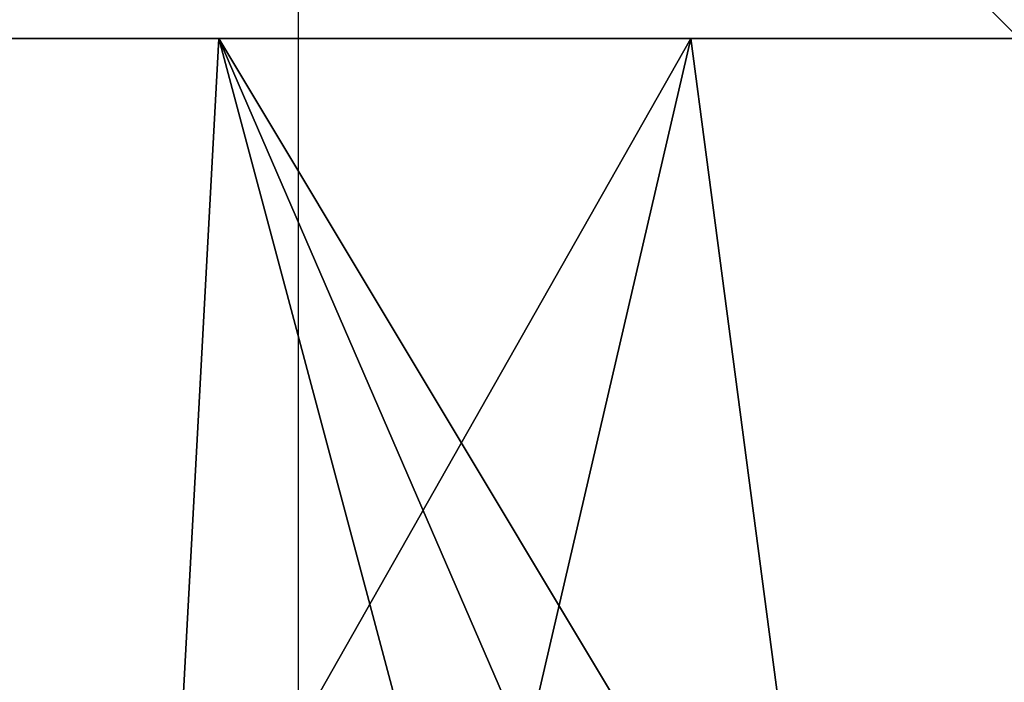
# Model space of a CAD drawing. Header units: millimetres. Extents: x -29 to 28.8, y -75.2 to 10.
# Tile 249 of 256: x -13.9 to -0.2, y -8.9 to 0.3. Entities that reach past the tile are written whole.
import ezdxf

# ---------------------------------------------------------------- set-up
doc = ezdxf.new("R2010")
doc.units = ezdxf.units.MM
doc.header["$LTSCALE"] = 88.413066
for name, color, linetype in [('364', 7, 'CONTINUOUS'), ('724', 7, 'CONTINUOUS'), ('726', 7, 'CONTINUOUS'), ('741', 7, 'CONTINUOUS'), ('742', 7, 'CONTINUOUS')]:
    doc.layers.add(name, color=color, linetype=linetype)

msp = doc.modelspace()

# ---------------------------------------------------------------- linework, layer by layer
at = {"layer": '364', "color": 7, "linetype": 'CONTINUOUS', "true_color": 0xe7d0ff}
for points in [[(-17.056, 0, -23.454), (-4.556, 0, -28.639), (-15.628, -19.5, -24.429), (-17.056, 0, -23.454)], [(-4.556, 0, -28.639), (-9.087, -19.5, -27.54), (-15.628, -19.5, -24.429), (-4.556, 0, -28.639)], [(-4.556, 0, -28.639), (-1.979, -19.5, -28.932), (-9.087, -19.5, -27.54), (-4.556, 0, -28.639)], [(-4.556, 0, -28.639), (8.944, 0, -27.586), (-1.979, -19.5, -28.932), (-4.556, 0, -28.639)], [(8.944, 0, -27.586), (5.253, -19.5, -28.52), (-1.979, -19.5, -28.932), (8.944, 0, -27.586)]]:
    msp.add_3dface(points, dxfattribs=at)
at = {"layer": '724', "linetype": 'CONTINUOUS'}
for points in [[(27.577, 0, -8.973), (-29, 0), (28.644, 0, 4.528), (27.577, 0, -8.973)], [(-29, 0), (-26.79, 0, 11.104), (28.644, 0, 4.528), (-29, 0)], [(-25.841, 0, -13.16), (-29, 0), (27.577, 0, -8.973), (-25.841, 0, -13.16)], [(28.644, 0, 4.528), (-26.79, 0, 11.104), (23.465, 0, 17.041), (28.644, 0, 4.528)], [(-26.79, 0, 11.104), (-20.505, 0, 20.506), (23.465, 0, 17.041), (-26.79, 0, 11.104)], [(20.495, 0, -20.516), (-25.841, 0, -13.16), (27.577, 0, -8.973), (20.495, 0, -20.516)], [(-17.056, 0, -23.454), (-25.841, 0, -13.16), (20.495, 0, -20.516), (-17.056, 0, -23.454)], [(23.465, 0, 17.041), (-20.505, 0, 20.506), (13.168, 0, 25.837), (23.465, 0, 17.041)], [(-20.505, 0, 20.506), (-11.104, 0, 26.79), (13.168, 0, 25.837), (-20.505, 0, 20.506)], [(8.944, 0, -27.586), (-17.056, 0, -23.454), (20.495, 0, -20.516), (8.944, 0, -27.586)], [(-4.556, 0, -28.639), (-17.056, 0, -23.454), (8.944, 0, -27.586), (-4.556, 0, -28.639)], [(-11.104, 0, 26.79), (0, 0, 29), (13.168, 0, 25.837), (-11.104, 0, 26.79)]]:
    msp.add_3dface(points, dxfattribs=at)
at = {"layer": '726', "linetype": 'CONTINUOUS'}
for points in [[(-20.505, 0, 20.506), (-12.155, -19.5, 26.33), (-11.104, 0, 26.79), (-20.505, 0, 20.506)], [(-17.784, -19.5, 22.907), (-12.155, -19.5, 26.33), (-20.505, 0, 20.506), (-17.784, -19.5, 22.907)], [(-12.155, -19.5, 26.33), (-5.898, -19.5, 28.394), (-11.104, 0, 26.79), (-12.155, -19.5, 26.33)], [(-11.104, 0, 26.79), (0, -18.5, 29), (0, 0, 29), (-11.104, 0, 26.79)], [(-2.981, -18.749, 28.846), (0, -18.5, 29), (-11.104, 0, 26.79), (-2.981, -18.749, 28.846)], [(-5.898, -19.5, 28.394), (-2.981, -18.749, 28.846), (-11.104, 0, 26.79), (-5.898, -19.5, 28.394)]]:
    msp.add_3dface(points, dxfattribs=at)
at = {"layer": '741', "linetype": 'CONTINUOUS'}
for points in [[(-10, -10), (10, -10), (-10, 10), (-10, -10)], [(10, -10), (10, 10), (-10, 10), (10, -10)]]:
    msp.add_3dface(points, dxfattribs=at)
at = {"layer": '742', "linetype": 'CONTINUOUS'}
for points in [[(10, 0, 10), (10, 0, -10), (-10, 0, 10), (10, 0, 10)], [(10, 0, -10), (-10, 0, -10), (-10, 0, 10), (10, 0, -10)]]:
    msp.add_3dface(points, dxfattribs=at)

doc.saveas('drawing.dxf')
